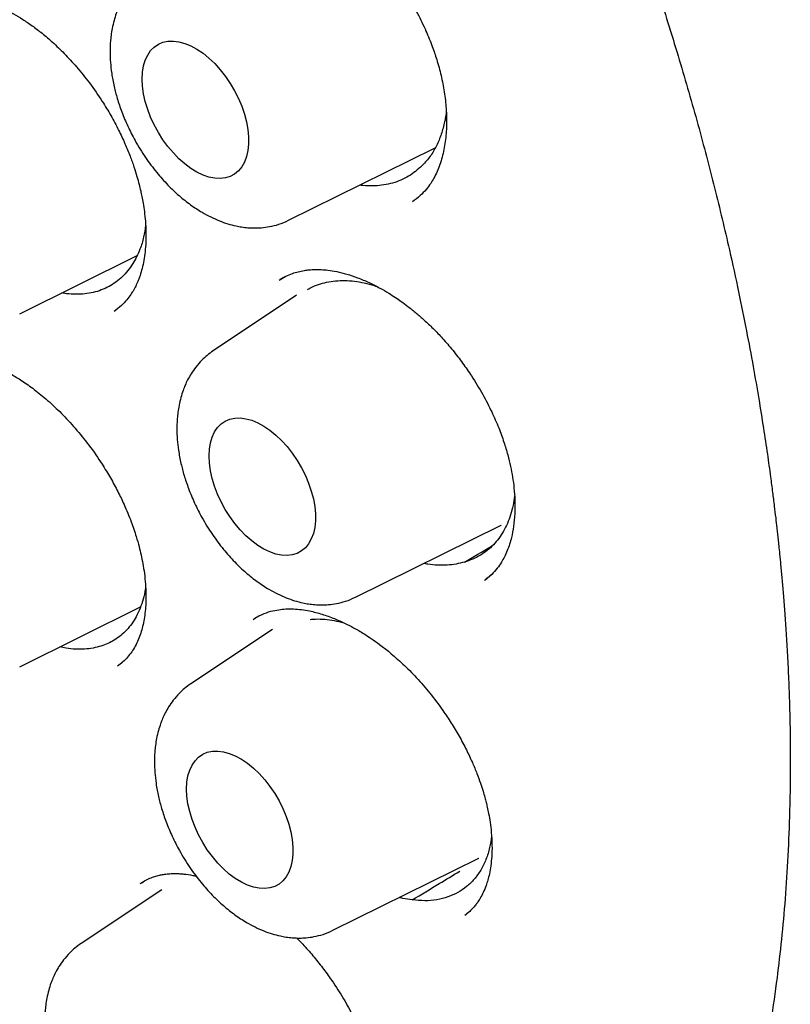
# Model space of a CAD drawing. Header units: millimetres. Extents: x 8 to 1084, y 12 to 961.
# Tile 30 of 48: x 909.63 to 915.9, y 438.56 to 446.57. Entities that reach past the tile are written whole.
import ezdxf

# ---------------------------------------------------------------- set-up
doc = ezdxf.new("R2010")
doc.units = ezdxf.units.MM

msp = doc.modelspace()

# ---------------------------------------------------------------- linework, layer by layer
at = {"color": 7, "linetype": 'Continuous', "lineweight": 30}
for p, q in [((911.8164, 444.9414), (913.0034, 445.5286)), ((913.001, 445.5274), (913.0034, 445.5286)), ((909.627, 444.1802), (910.5792, 444.6512)), ((911.781, 444.4797), (911.746, 444.46)), ((911.8809, 444.3318), (911.2028, 443.88)), ((910.3962, 444.2009), (910.4052, 444.2078)), ((912.3605, 441.8747), (913.5475, 442.4619)), ((913.5451, 442.4607), (913.5475, 442.4619)), ((913.4177, 442.0163), (913.4687, 442.0592)), ((909.627, 441.3094), (910.6113, 441.7963)), ((911.5769, 441.7231), (911.5337, 441.6979)), ((911.6846, 441.6127), (911.0201, 441.17)), ((910.4534, 441.3385), (910.4789, 441.3597)), ((912.1777, 439.1646), (913.3648, 439.7519)), ((913.3623, 439.7507), (913.3648, 439.7519)), ((910.6502, 439.5707), (910.6134, 439.5481)), ((910.7833, 439.4948), (910.1268, 439.0574)), ((913.2576, 439.2905), (913.2685, 439.3001))]:
    msp.add_line(p, q, dxfattribs=at)
at = {"color": 7, "linetype": 'Continuous', "lineweight": 30, "flags": 128}
for points in [[(910.6246, 446.0906), (910.6274, 446.146), (910.6358, 446.1975), (910.6498, 446.2442), (910.6691, 446.2858), (910.6934, 446.3215), (910.7225, 446.3509), (910.7559, 446.3737), (910.7933, 446.3895), (910.8342, 446.3982), (910.878, 446.3996), (910.9241, 446.3937), (910.9719, 446.3806), (911.0209, 446.3605), (911.0704, 446.3335), (911.1197, 446.3002), (911.1682, 446.2608), (911.2152, 446.216), (911.2603, 446.1663), (911.3026, 446.1123), (911.3418, 446.0548), (911.3773, 445.9945), (911.4086, 445.9322), (911.4354, 445.8686), (911.4572, 445.8048), (911.4739, 445.7413), (911.4851, 445.6792), (911.4907, 445.6192), (911.4907, 445.562), (911.4851, 445.5085), (911.4739, 445.4593), (911.4572, 445.4151), (911.4354, 445.3764), (911.4086, 445.3438), (911.3773, 445.3176), (911.3418, 445.2983), (911.3026, 445.286), (911.2603, 445.281), (911.2152, 445.2832), (911.1682, 445.2927), (911.1197, 445.3094), (911.0704, 445.333), (911.0209, 445.3632), (910.9719, 445.3996), (910.9241, 445.4417), (910.878, 445.4891), (910.8342, 445.541), (910.7933, 445.5968), (910.7559, 445.6559), (910.7225, 445.7173), (910.6934, 445.7803), (910.6691, 445.8441), (910.6498, 445.9079), (910.6358, 445.9707), (910.6274, 446.0319), (910.6246, 446.0906)], [(911.1687, 443.0239), (911.1715, 443.0793), (911.1799, 443.1307), (911.1939, 443.1775), (911.2131, 443.219), (911.2375, 443.2548), (911.2665, 443.2842), (911.3, 443.307), (911.3374, 443.3228), (911.3783, 443.3315), (911.422, 443.3329), (911.4681, 443.327), (911.516, 443.3139), (911.565, 443.2937), (911.6144, 443.2668), (911.6637, 443.2335), (911.7122, 443.1941), (911.7593, 443.1493), (911.8043, 443.0996), (911.8467, 443.0456), (911.8859, 442.9881), (911.9214, 442.9278), (911.9527, 442.8654), (911.9795, 442.8019), (912.0013, 442.738), (912.0179, 442.6746), (912.0291, 442.6125), (912.0348, 442.5525), (912.0348, 442.4953), (912.0291, 442.4418), (912.0179, 442.3926), (912.0013, 442.3484), (911.9795, 442.3097), (911.9527, 442.2771), (911.9214, 442.2509), (911.8859, 442.2316), (911.8467, 442.2193), (911.8043, 442.2143), (911.7593, 442.2165), (911.7122, 442.226), (911.6637, 442.2427), (911.6144, 442.2663), (911.565, 442.2964), (911.516, 442.3328), (911.4681, 442.375), (911.422, 442.4224), (911.3783, 442.4743), (911.3374, 442.5301), (911.3, 442.5891), (911.2665, 442.6506), (911.2375, 442.7136), (911.2131, 442.7774), (911.1939, 442.8411), (911.1799, 442.904), (911.1715, 442.9652), (911.1687, 443.0239)], [(910.9859, 440.3138), (910.9888, 440.3693), (910.9972, 440.4207), (911.0111, 440.4675), (911.0304, 440.509), (911.0547, 440.5447), (911.0838, 440.5742), (911.1173, 440.5969), (911.1547, 440.6128), (911.1955, 440.6214), (911.2393, 440.6228), (911.2854, 440.617), (911.3333, 440.6039), (911.3823, 440.5837), (911.4317, 440.5568), (911.481, 440.5234), (911.5295, 440.4841), (911.5766, 440.4393), (911.6216, 440.3895), (911.664, 440.3356), (911.7032, 440.278), (911.7387, 440.2177), (911.77, 440.1554), (911.7967, 440.0919), (911.8186, 440.028), (911.8352, 439.9646), (911.8464, 439.9024), (911.8521, 439.8424), (911.8521, 439.7853), (911.8464, 439.7318), (911.8352, 439.6826), (911.8186, 439.6383), (911.7967, 439.5997), (911.77, 439.567), (911.7387, 439.5409), (911.7032, 439.5215), (911.664, 439.5093), (911.6216, 439.5042), (911.5766, 439.5065), (911.5295, 439.516), (911.481, 439.5326), (911.4317, 439.5562), (911.3823, 439.5864), (911.3333, 439.6228), (911.2854, 439.665), (911.2393, 439.7123), (911.1955, 439.7642), (911.1547, 439.8201), (911.1173, 439.8791), (911.0838, 439.9405), (911.0547, 440.0035), (911.0304, 440.0673), (911.0111, 440.1311), (910.9972, 440.194), (910.9888, 440.2552), (910.9859, 440.3138)]]:
    msp.add_lwpolyline(points, dxfattribs=at)
at = {"color": 7, "linetype": 'Continuous', "lineweight": 30}
for points, knots in [([(898.9288, 462.2284), (898.9172, 462.2273), (898.8896, 462.2246), (898.846, 462.2197), (898.7892, 462.2129), (898.7198, 462.2041), (898.6368, 462.1927), (898.5421, 462.1787), (898.4359, 462.1615), (898.3191, 462.1408), (898.1386, 462.1053), (897.8998, 462.0493), (897.5924, 461.9604), (897.2751, 461.8486), (896.9502, 461.7105), (896.7026, 461.5861), (896.5272, 461.4882), (896.4231, 461.4269), (896.3286, 461.3686), (896.2461, 461.3154), (896.1751, 461.268), (896.1187, 461.2291), (896.075, 461.1983), (896.0426, 461.1751), (896.0169, 461.1564), (895.996, 461.141), (895.9751, 461.1256), (895.9483, 461.1055), (895.9118, 461.0778), (895.8652, 461.0417), (895.8097, 460.9977), (895.7482, 460.9476), (895.6837, 460.8934), (895.6186, 460.837), (895.5143, 460.7439), (895.3713, 460.6087), (895.1747, 460.406), (894.9632, 460.1652), (894.7409, 459.8811), (894.5256, 459.5713), (894.3485, 459.283), (894.2054, 459.0251), (894.0928, 458.8053), (894.0009, 458.6109), (893.9301, 458.4509), (893.8806, 458.3338), (893.8388, 458.2308), (893.8033, 458.1404), (893.7743, 458.064), (893.7516, 458.0028), (893.7349, 457.9568), (893.72, 457.9151), (893.7028, 457.8663), (893.6811, 457.8033), (893.6554, 457.727), (893.6278, 457.642), (893.5994, 457.5517), (893.5717, 457.4603), (893.5134, 457.2609), (893.4307, 456.947), (893.3428, 456.5442), (893.2737, 456.1614), (893.2195, 455.7975), (893.1742, 455.4118), (893.139, 455.0026), (893.1153, 454.5695), (893.1051, 454.1349), (893.1075, 453.7014), (893.1213, 453.2714), (893.1477, 452.823), (893.1877, 452.3561), (893.2422, 451.8709), (893.3123, 451.3678), (893.3984, 450.8495), (893.5007, 450.3195), (893.6191, 449.7811), (893.7535, 449.2353), (893.9042, 448.6829), (894.0713, 448.1245), (894.255, 447.561), (894.4551, 446.993), (894.6719, 446.4216), (894.9053, 445.8475), (895.1554, 445.2716), (895.4219, 444.695), (895.7048, 444.1186), (896.0041, 443.5433), (896.3062, 442.9944), (896.6087, 442.4723), (896.9097, 441.977), (897.2224, 441.4857), (897.5467, 440.9993), (897.8823, 440.5184), (898.2289, 440.044), (898.5848, 439.5787), (898.9461, 439.1276), (899.3084, 438.6951), (899.6687, 438.2838), (900.0261, 437.8932), (900.3798, 437.5231), (900.729, 437.1731), (901.073, 436.8426), (901.4112, 436.5311), (901.7581, 436.2249), (902.1126, 435.9256), (902.4737, 435.6353), (902.8243, 435.3665), (903.1642, 435.1182), (903.4927, 434.8896), (903.8095, 434.6796), (904.0936, 434.5002), (904.3464, 434.3474), (904.5734, 434.2154), (904.803, 434.0871), (905.0412, 433.9596), (905.2885, 433.8333), (905.5445, 433.7091), (905.8091, 433.5878), (906.0833, 433.4697), (906.331, 433.3701), (906.5502, 433.2873), (906.7392, 433.2197), (906.9318, 433.1547), (907.127, 433.0929), (907.3183, 433.0364), (907.4985, 432.9869), (907.6612, 432.9454), (907.8075, 432.9106), (907.9371, 432.8818), (908.0494, 432.8584), (908.1423, 432.8401), (908.2212, 432.8254), (908.2945, 432.8124), (908.3719, 432.7993), (908.46, 432.7852), (908.5623, 432.77), (908.6805, 432.7541), (908.8146, 432.7381), (908.9641, 432.7229), (909.1289, 432.7095), (909.3085, 432.6988), (909.5379, 432.6909), (909.8118, 432.691), (910.1244, 432.7049), (910.4367, 432.7334), (910.7025, 432.7707), (910.923, 432.8105), (911.0992, 432.8476), (911.2747, 432.8901), (911.4485, 432.9379), (911.6032, 432.9856), (911.7339, 433.0297), (911.8368, 433.0668), (911.9241, 433.1001), (911.996, 433.1287), (912.0554, 433.1532), (912.107, 433.1751), (912.156, 433.1965), (912.2072, 433.2194), (912.2646, 433.2458), (912.3316, 433.2776), (912.4094, 433.3159), (912.4976, 433.3613), (912.6013, 433.4172), (912.7211, 433.4853), (912.8571, 433.5677), (913.0043, 433.6631), (913.162, 433.7729), (913.3157, 433.8884), (913.4608, 434.0055), (913.5915, 434.1177), (913.7144, 434.2298), (913.8283, 434.3395), (913.9421, 434.4548), (914.0543, 434.5748), (914.1636, 434.6983), (914.2606, 434.8136), (914.3462, 434.92), (914.4207, 435.0166), (914.4847, 435.1024), (914.524, 435.1575), (914.5419, 435.1827)], [0, 0, 0, 0, 0.000751, 0.0018, 0.003151, 0.004982, 0.007179, 0.009743, 0.012675, 0.015974, 0.019576, 0.028136, 0.03669, 0.046867, 0.057036, 0.067198, 0.070891, 0.074469, 0.077682, 0.08052, 0.082984, 0.085073, 0.086452, 0.087601, 0.088518, 0.089204, 0.089835, 0.090752, 0.092087, 0.093774, 0.09581, 0.098154, 0.100565, 0.103008, 0.105483, 0.112448, 0.119651, 0.129161, 0.139014, 0.149173, 0.159637, 0.165918, 0.172303, 0.178792, 0.182401, 0.185596, 0.188377, 0.190745, 0.192838, 0.194448, 0.195575, 0.196455, 0.197715, 0.199387, 0.201343, 0.203604, 0.205901, 0.208202, 0.210505, 0.220829, 0.23122, 0.239155, 0.247367, 0.255918, 0.264809, 0.274038, 0.283606, 0.292078, 0.300798, 0.309767, 0.318985, 0.328452, 0.338168, 0.348115, 0.358165, 0.368293, 0.378499, 0.388783, 0.399145, 0.409585, 0.420104, 0.4307, 0.441375, 0.452128, 0.46296, 0.47387, 0.484858, 0.495925, 0.505674, 0.515483, 0.525352, 0.535282, 0.545272, 0.555323, 0.565434, 0.575486, 0.585307, 0.594897, 0.604255, 0.613382, 0.622277, 0.630941, 0.639373, 0.647574, 0.656663, 0.665449, 0.673933, 0.682115, 0.689994, 0.697571, 0.704846, 0.710337, 0.71565, 0.721068, 0.726742, 0.732672, 0.738746, 0.745068, 0.751636, 0.758452, 0.762919, 0.767485, 0.772152, 0.77692, 0.781725, 0.786166, 0.79017, 0.793739, 0.79701, 0.799802, 0.802115, 0.803956, 0.805712, 0.807615, 0.809776, 0.81235, 0.815336, 0.818736, 0.822548, 0.826773, 0.831411, 0.836456, 0.844675, 0.853018, 0.861487, 0.87008, 0.875036, 0.880033, 0.88507, 0.890148, 0.895194, 0.898747, 0.901851, 0.904506, 0.906714, 0.908473, 0.910015, 0.911535, 0.91308, 0.914854, 0.916993, 0.919496, 0.922362, 0.925593, 0.929722, 0.934324, 0.939399, 0.944948, 0.95097, 0.956028, 0.961021, 0.965747, 0.970206, 0.974398, 0.979358, 0.983884, 0.987975, 0.991632, 0.994855, 0.997644, 1, 1, 1, 1]), ([(904.244, 460.7279), (904.2486, 460.7252), (904.3246, 460.6822), (904.466, 460.5978), (904.6618, 460.4788), (904.8395, 460.3671), (904.9988, 460.2643), (905.1398, 460.1712), (905.2625, 460.0885), (905.367, 460.017), (905.4482, 459.9606), (905.5087, 459.9181), (905.5512, 459.8881), (905.5836, 459.8651), (905.6115, 459.8452), (905.6398, 459.8249), (905.6742, 459.8002), (905.7146, 459.7711), (905.7618, 459.7367), (905.8159, 459.6971), (905.8907, 459.6419), (905.9886, 459.5688), (906.1096, 459.477), (906.2556, 459.3643), (906.4263, 459.2298), (906.6229, 459.0709), (906.8312, 458.8981), (907.0614, 458.7019), (907.3142, 458.4798), (907.5902, 458.2291), (907.8796, 457.957), (908.1818, 457.6625), (908.4962, 457.3446), (908.8153, 457.0093), (909.1382, 456.657), (909.4637, 456.2879), (909.7968, 455.895), (910.1367, 455.4774), (910.4883, 455.0268), (910.845, 454.5488), (911.2, 454.0504), (911.5415, 453.5481), (911.8691, 453.0434), (912.1827, 452.5373), (912.4996, 452.0012), (912.8173, 451.4357), (913.1327, 450.8413), (913.4289, 450.2503), (913.7076, 449.6603), (913.9686, 449.0726), (914.2121, 448.4883), (914.4367, 447.9119), (914.6428, 447.3444), (914.8299, 446.79), (914.9987, 446.2492), (915.1502, 445.7225), (915.2858, 445.2074), (915.3942, 444.7537), (915.479, 444.3664), (915.5431, 444.0497), (915.5976, 443.7597), (915.6434, 443.4961), (915.6816, 443.2586), (915.7133, 443.0471), (915.7375, 442.8728), (915.756, 442.7319), (915.7698, 442.621), (915.7813, 442.5247), (915.7897, 442.4508), (915.7962, 442.3927), (915.8015, 442.3439), (915.8074, 442.2879), (915.8145, 442.2186), (915.8232, 442.1299), (915.8331, 442.0224), (915.8438, 441.8976), (915.8548, 441.7572), (915.866, 441.5982), (915.8766, 441.4209), (915.886, 441.2293), (915.8967, 440.9428), (915.9029, 440.5762), (915.8978, 440.1566), (915.8828, 439.7735), (915.8602, 439.4246), (915.8304, 439.0939), (915.7922, 438.7624), (915.745, 438.4326), (915.6886, 438.1066), (915.6273, 437.8038), (915.5623, 437.5231), (915.4948, 437.2639), (915.424, 437.0187), (915.3508, 436.788), (915.2758, 436.5717), (915.2023, 436.3756), (915.1312, 436.1986), (915.0632, 436.0398), (914.9993, 435.8984), (914.9396, 435.7728), (914.8849, 435.6627), (914.8359, 435.5676), (914.798, 435.4966), (914.7702, 435.4456), (914.7492, 435.4075), (914.7248, 435.3641), (914.6932, 435.3087), (914.6535, 435.2408), (914.6067, 435.1628), (914.5537, 435.0775), (914.4944, 434.9851), (914.4321, 434.8916), (914.3657, 434.7959), (914.2944, 434.6967), (914.2129, 434.5881), (914.1205, 434.4708), (914.0167, 434.3457), (913.9257, 434.2423), (913.8546, 434.1649), (913.8108, 434.1183), (913.7751, 434.0811), (913.7481, 434.0534), (913.7212, 434.026), (913.687, 433.9919), (913.6408, 433.9466), (913.5847, 433.8931), (913.5194, 433.8324), (913.4435, 433.7645), (913.3355, 433.6715), (913.1955, 433.558), (913.0217, 433.4286), (912.8413, 433.3047), (912.7171, 433.2291), (912.6561, 433.1919)], [0, 0, 0, 0, 0.000511, 0.008381, 0.015583, 0.022115, 0.027978, 0.033172, 0.037696, 0.04155, 0.044735, 0.046684, 0.048256, 0.04945, 0.050269, 0.051352, 0.05259, 0.054082, 0.055828, 0.057829, 0.060084, 0.06414, 0.06871, 0.073546, 0.080426, 0.087769, 0.095574, 0.103842, 0.113754, 0.124257, 0.135353, 0.147042, 0.159323, 0.172196, 0.184876, 0.198083, 0.211816, 0.226076, 0.240863, 0.256969, 0.272939, 0.288717, 0.304304, 0.319698, 0.3349, 0.35257, 0.369974, 0.38711, 0.403979, 0.42088, 0.437503, 0.45385, 0.469919, 0.48571, 0.500949, 0.51592, 0.530624, 0.545044, 0.554945, 0.564113, 0.572549, 0.580253, 0.587224, 0.593462, 0.598969, 0.60271, 0.606017, 0.60889, 0.611341, 0.612658, 0.614124, 0.615739, 0.617709, 0.620391, 0.623789, 0.627492, 0.631784, 0.636666, 0.642137, 0.648197, 0.654505, 0.668997, 0.68296, 0.69498, 0.70658, 0.717758, 0.728516, 0.740776, 0.75244, 0.763511, 0.773986, 0.783869, 0.793157, 0.802614, 0.811387, 0.819519, 0.827009, 0.83386, 0.84007, 0.84564, 0.850693, 0.855071, 0.858775, 0.860642, 0.862277, 0.864208, 0.866871, 0.87028, 0.874121, 0.878383, 0.883067, 0.888173, 0.892849, 0.89815, 0.904086, 0.910656, 0.91786, 0.925698, 0.929098, 0.931998, 0.934317, 0.936055, 0.937216, 0.939478, 0.94252, 0.945896, 0.949894, 0.954516, 0.959629, 0.969181, 0.979237, 0.989797, 1, 1, 1, 1]), ([(911.2239, 447.5834), (911.243, 447.5942), (911.2786, 447.6145), (911.3327, 447.6352), (911.3841, 447.6496), (911.4306, 447.6582), (911.4697, 447.6625), (911.5012, 447.6642), (911.5498, 447.6651), (911.6179, 447.6605), (911.7132, 447.6435), (911.8043, 447.6177), (911.8946, 447.5835), (911.9801, 447.5443), (912.0654, 447.4979), (912.1429, 447.4495), (912.206, 447.4055), (912.2542, 447.3693), (912.2911, 447.3399), (912.3257, 447.3112), (912.3665, 447.2756), (912.4182, 447.2278), (912.4799, 447.1661), (912.5505, 447.0889), (912.6276, 446.9955), (912.705, 446.8907), (912.7872, 446.7657), (912.8651, 446.6294), (912.9337, 446.4873), (912.9847, 446.362), (913.026, 446.241), (913.0597, 446.1169), (913.0858, 445.983), (913.1011, 445.847), (913.1043, 445.7112), (913.0938, 445.5774), (913.0729, 445.4729), (913.0487, 445.3943), (913.0264, 445.3378), (913.0005, 445.2855), (912.9708, 445.2368), (912.9344, 445.1884), (912.8863, 445.1371), (912.8464, 445.108), (912.8249, 445.0922)], [0, 0, 0, 0, 0.026609, 0.049752, 0.069415, 0.089196, 0.103351, 0.112416, 0.121022, 0.151599, 0.178709, 0.209826, 0.232827, 0.257647, 0.283551, 0.306022, 0.324278, 0.338298, 0.348063, 0.356669, 0.36868, 0.384144, 0.403069, 0.425461, 0.451335, 0.480075, 0.507647, 0.545411, 0.57884, 0.60792, 0.632664, 0.662828, 0.69467, 0.728122, 0.762969, 0.799362, 0.837993, 0.858007, 0.877777, 0.897344, 0.915352, 0.938498, 0.966723, 1, 1, 1, 1]), ([(910.6587, 446.9467), (910.6417, 446.9345), (910.6084, 446.9107), (910.5602, 446.8655), (910.5157, 446.8143), (910.48, 446.7633), (910.4517, 446.7137), (910.4297, 446.6666), (910.411, 446.619), (910.3941, 446.5653), (910.3802, 446.5059), (910.3709, 446.448), (910.3657, 446.3976), (910.3632, 446.3537), (910.3622, 446.2976), (910.365, 446.2258), (910.3757, 446.1307), (910.394, 446.0332), (910.4214, 445.929), (910.4578, 445.8209), (910.506, 445.7059), (910.5701, 445.58), (910.6483, 445.4532), (910.7388, 445.332), (910.8307, 445.2288), (910.9231, 445.1412), (911.0164, 445.067), (911.1256, 444.9954), (911.249, 444.9343), (911.3581, 444.9006), (911.4361, 444.8862), (911.4875, 444.8802), (911.5409, 444.878), (911.6005, 444.8804), (911.6655, 444.8892), (911.7398, 444.9075), (911.7898, 444.9296), (911.8164, 444.9414)], [0, 0, 0, 0, 0.020365, 0.039774, 0.067345, 0.093119, 0.114809, 0.132448, 0.14862, 0.169513, 0.192471, 0.212536, 0.229647, 0.243877, 0.256785, 0.285856, 0.314655, 0.349481, 0.380193, 0.414834, 0.453282, 0.491656, 0.539877, 0.58485, 0.626658, 0.665672, 0.703546, 0.740594, 0.793901, 0.843153, 0.859712, 0.878204, 0.899207, 0.918782, 0.942078, 0.969149, 1, 1, 1, 1]), ([(908.8107, 446.7016), (908.8313, 446.7131), (908.8695, 446.7343), (908.929, 446.7542), (908.9823, 446.7658), (909.0431, 446.7729), (909.1143, 446.7732), (909.1959, 446.7639), (909.2863, 446.7445), (909.3853, 446.7126), (909.4841, 446.6705), (909.573, 446.6242), (909.6529, 446.5762), (909.7304, 446.5238), (909.8116, 446.4622), (909.899, 446.3876), (909.9934, 446.2969), (910.0942, 446.1869), (910.1992, 446.0563), (910.2918, 445.923), (910.3701, 445.7938), (910.4316, 445.6791), (910.4835, 445.5686), (910.5248, 445.4682), (910.5567, 445.3791), (910.5808, 445.3019), (910.5986, 445.2369), (910.6117, 445.1826), (910.6227, 445.1315), (910.633, 445.0755), (910.6431, 445.0082), (910.6512, 444.9301), (910.6555, 444.8465), (910.6546, 444.7636), (910.6488, 444.6861), (910.6386, 444.6149), (910.6248, 444.5506), (910.6103, 444.501), (910.5971, 444.4642), (910.5867, 444.4385), (910.5767, 444.4164), (910.5661, 444.3949), (910.5519, 444.3686), (910.5306, 444.3339), (910.4982, 444.2905), (910.4538, 444.2425), (910.4158, 444.2149), (910.3951, 444.1999)], [0, 0, 0, 0, 0.0317, 0.058654, 0.080857, 0.098282, 0.126772, 0.153509, 0.182002, 0.213334, 0.243816, 0.269689, 0.291358, 0.313387, 0.336943, 0.362401, 0.391065, 0.42307, 0.458435, 0.497172, 0.524885, 0.553219, 0.579162, 0.602473, 0.623102, 0.64098, 0.656138, 0.668597, 0.679272, 0.692594, 0.709135, 0.72887, 0.75142, 0.773914, 0.79574, 0.816909, 0.837439, 0.85682, 0.867179, 0.876529, 0.884879, 0.892245, 0.901202, 0.917503, 0.939427, 0.966929, 1, 1, 1, 1]), ([(913.0995, 445.8261), (913.0994, 445.8258), (913.097, 445.7874), (913.0817, 445.7169), (913.0527, 445.6153), (913.0099, 445.5232), (912.9564, 445.4401), (912.9115, 445.3957), (912.889, 445.3735)], [0, 0, 0, 0, 0.001503, 0.197045, 0.392017, 0.594478, 0.797599, 1, 1, 1, 1]), ([(912.889, 445.3735), (912.8718, 445.3582), (912.8372, 445.3274), (912.7784, 445.2903), (912.7146, 445.2601), (912.6462, 445.2383), (912.5746, 445.2247), (912.4999, 445.2199), (912.4399, 445.2209), (912.4043, 445.2264), (912.3954, 445.2278)], [0, 0, 0, 0, 0.134287, 0.269507, 0.407667, 0.546843, 0.682088, 0.817333, 0.954509, 1, 1, 1, 1]), ([(910.6519, 444.8995), (910.6472, 444.8675), (910.6372, 444.7992), (910.6052, 444.6923), (910.569, 444.6266), (910.5483, 444.5889)], [0, 0, 0, 0, 0.2725472, 0.5819881, 1, 1, 1, 1]), ([(910.5483, 444.5889), (910.5354, 444.5695), (910.5095, 444.5307), (910.463, 444.4807), (910.4121, 444.4371), (910.3739, 444.4146), (910.3553, 444.4036)], [0, 0, 0, 0, 0.248898, 0.499524, 0.7556, 1, 1, 1, 1]), ([(911.7386, 444.4551), (911.7569, 444.4662), (911.7912, 444.4871), (911.8438, 444.5085), (911.8938, 444.5237), (911.9394, 444.533), (911.9778, 444.5379), (912.0089, 444.5402), (912.0419, 444.5414), (912.0838, 444.5406), (912.1411, 444.5357), (912.2098, 444.5245), (912.2905, 444.5045), (912.3784, 444.4752), (912.469, 444.437), (912.5543, 444.3938), (912.6265, 444.3519), (912.6842, 444.3151), (912.7363, 444.2792), (912.7924, 444.2379), (912.8551, 444.1877), (912.9235, 444.1281), (912.9956, 444.0594), (913.0736, 443.9775), (913.1545, 443.8832), (913.2331, 443.7811), (913.3158, 443.6615), (913.396, 443.5291), (913.4693, 443.3873), (913.5262, 443.2573), (913.5691, 443.1403), (913.6008, 443.0351), (913.6239, 442.9396), (913.6407, 442.8497), (913.6528, 442.7582), (913.6599, 442.6589), (913.6593, 442.5534), (913.6496, 442.4515), (913.6339, 442.3701), (913.6161, 442.3062), (913.5972, 442.2534), (913.5741, 442.2029), (913.547, 442.1549), (913.5134, 442.1069), (913.4686, 442.056), (913.4311, 442.027), (913.4109, 442.0112)], [0, 0, 0, 0, 0.026776, 0.050061, 0.069842, 0.089734, 0.103957, 0.113056, 0.121875, 0.137336, 0.154733, 0.177728, 0.202113, 0.227907, 0.255105, 0.280212, 0.300717, 0.316592, 0.329261, 0.344924, 0.364293, 0.383275, 0.40485, 0.429023, 0.45581, 0.48366, 0.510137, 0.547172, 0.580964, 0.611495, 0.638775, 0.663143, 0.685884, 0.707141, 0.728763, 0.754377, 0.78398, 0.813929, 0.842145, 0.860275, 0.87886, 0.898079, 0.91603, 0.939034, 0.967034, 1, 1, 1, 1]), ([(911.9693, 444.3771), (911.9779, 444.3824), (912.0058, 444.3995), (912.0582, 444.4201), (912.1259, 444.4393), (912.1983, 444.4501), (912.274, 444.4527), (912.3521, 444.4471), (912.4321, 444.4329), (912.4931, 444.4179), (912.5276, 444.4052), (912.5343, 444.4027)], [0, 0, 0, 0, 0.057577, 0.18661, 0.315643, 0.44652, 0.579304, 0.708337, 0.83737, 0.968247, 1, 1, 1, 1]), ([(910.3522, 444.4017), (910.3323, 444.3921), (910.2922, 444.3725), (910.2264, 444.3532), (910.1564, 444.3412), (910.0832, 444.3383), (910.0211, 444.3413), (909.9833, 444.3482), (909.9711, 444.3504)], [0, 0, 0, 0, 0.18026, 0.363745, 0.54723, 0.734053, 0.914314, 1, 1, 1, 1]), ([(911.2028, 443.88), (911.1857, 443.8678), (911.1525, 443.844), (911.1043, 443.7987), (911.0598, 443.7476), (911.0241, 443.6966), (910.9958, 443.647), (910.9737, 443.5999), (910.9551, 443.5523), (910.9382, 443.4986), (910.9242, 443.4391), (910.9149, 443.3813), (910.9097, 443.3309), (910.9073, 443.287), (910.9063, 443.2309), (910.9091, 443.1591), (910.9198, 443.064), (910.9381, 442.9665), (910.9655, 442.8622), (911.0019, 442.7542), (911.0501, 442.6392), (911.1141, 442.5133), (911.1924, 442.3865), (911.2829, 442.2653), (911.3748, 442.1621), (911.4672, 442.0745), (911.5604, 442.0003), (911.6696, 441.9286), (911.7931, 441.8676), (911.9022, 441.8339), (911.9802, 441.8195), (912.0316, 441.8134), (912.085, 441.8112), (912.1446, 441.8136), (912.2095, 441.8225), (912.2839, 441.8407), (912.3338, 441.8629), (912.3604, 441.8746)], [0, 0, 0, 0, 0.020365, 0.039774, 0.067345, 0.093119, 0.114809, 0.132448, 0.14862, 0.169513, 0.192471, 0.212536, 0.229647, 0.243877, 0.256785, 0.285856, 0.314655, 0.349481, 0.380193, 0.414834, 0.453282, 0.491656, 0.539877, 0.58485, 0.626658, 0.665672, 0.703546, 0.740594, 0.793901, 0.843153, 0.859712, 0.878204, 0.899207, 0.918782, 0.942078, 0.969149, 1, 1, 1, 1]), ([(908.7807, 443.7773), (908.8042, 443.7909), (908.8505, 443.8175), (908.9373, 443.8428), (909.038, 443.8525), (909.1354, 443.8451), (909.2251, 443.8277), (909.3046, 443.8048), (909.3772, 443.7782), (909.4391, 443.7513), (909.4983, 443.7225), (909.5653, 443.6862), (909.6501, 443.6341), (909.7491, 443.5643), (909.8573, 443.4759), (909.9694, 443.3704), (910.0824, 443.2482), (910.1942, 443.1096), (910.2892, 442.9732), (910.3665, 442.8465), (910.4259, 442.7373), (910.4832, 442.6183), (910.5337, 442.4956), (910.5727, 442.3808), (910.5983, 442.2907), (910.616, 442.2175), (910.6307, 442.1447), (910.6433, 442.0647), (910.6546, 441.9556), (910.6567, 441.8279), (910.6428, 441.6949), (910.6192, 441.5983), (910.5926, 441.5273), (910.5681, 441.4764), (910.5381, 441.4272), (910.5046, 441.3842), (910.4664, 441.3453), (910.4385, 441.3245), (910.4239, 441.3137)], [0, 0, 0, 0, 0.039703, 0.078189, 0.115491, 0.150827, 0.17752, 0.202789, 0.225715, 0.244225, 0.258402, 0.277749, 0.302058, 0.331223, 0.363058, 0.396727, 0.432256, 0.469662, 0.508945, 0.536188, 0.562763, 0.587336, 0.620403, 0.648736, 0.668026, 0.684374, 0.701358, 0.721387, 0.744433, 0.78576, 0.825362, 0.864143, 0.884009, 0.904193, 0.924988, 0.947785, 0.972782, 1, 1, 1, 1]), ([(913.656, 442.6977), (913.6525, 442.6724), (913.645, 442.6189), (913.625, 442.545), (913.5988, 442.4749), (913.5668, 442.4112), (913.5287, 442.3527), (913.4843, 442.3), (913.4342, 442.2539), (913.378, 442.2146), (913.3162, 442.1825), (913.2705, 442.1682), (913.2477, 442.161)], [0, 0, 0, 0, 0.093265, 0.197093, 0.294259, 0.391427, 0.491194, 0.59096, 0.691666, 0.792367, 0.896184, 1, 1, 1, 1]), ([(913.2477, 442.161), (913.3214, 442.2039), (913.3968, 442.2478), (913.4727, 442.2919), (913.4745, 442.2929)], [0, 0, 0, 0, 0.977104, 1, 1, 1, 1]), ([(913.2477, 442.161), (913.2253, 442.1549), (913.1803, 442.1427), (913.1075, 442.1343), (913.0309, 442.1339), (912.9667, 442.1391), (912.9278, 442.1472), (912.9163, 442.1496)], [0, 0, 0, 0, 0.2220159, 0.4455733, 0.6739925, 0.9040916, 1, 1, 1, 1]), ([(910.6516, 441.9586), (910.6508, 441.952), (910.6471, 441.9173), (910.6331, 441.8586), (910.6089, 441.7839), (910.5774, 441.717), (910.5406, 441.6582), (910.4987, 441.6067), (910.4509, 441.5617), (910.3993, 441.5252), (910.3454, 441.4965), (910.3079, 441.4837), (910.289, 441.4772)], [0, 0, 0, 0, 0.026662, 0.138732, 0.254428, 0.37013, 0.47723, 0.584331, 0.694425, 0.804515, 0.901965, 1, 1, 1, 1]), ([(911.5276, 441.6936), (911.5514, 441.7082), (911.5958, 441.7355), (911.6666, 441.7601), (911.7311, 441.7737), (911.7927, 441.7798), (911.8553, 441.7801), (911.9205, 441.7745), (911.9975, 441.7618), (912.087, 441.7388), (912.1845, 441.7039), (912.2705, 441.6655), (912.3364, 441.6316), (912.3878, 441.6026), (912.4352, 441.5739), (912.4921, 441.537), (912.5617, 441.4877), (912.6486, 441.4198), (912.7494, 441.331), (912.8592, 441.2201), (912.9687, 441.0936), (913.0628, 440.9689), (913.1418, 440.8507), (913.2062, 440.7433), (913.2636, 440.6359), (913.3115, 440.5343), (913.3489, 440.4441), (913.3773, 440.3664), (913.3983, 440.3014), (913.4134, 440.249), (913.4246, 440.2056), (913.435, 440.1619), (913.4462, 440.1082), (913.458, 440.0391), (913.4685, 439.9522), (913.4735, 439.8584), (913.4713, 439.7675), (913.4635, 439.6905), (913.4522, 439.6264), (913.439, 439.5737), (913.4228, 439.5232), (913.4025, 439.4739), (913.3825, 439.4361), (913.3675, 439.4113), (913.3562, 439.394), (913.3411, 439.3734), (913.319, 439.3467), (913.2891, 439.3156), (913.2644, 439.2961), (913.2508, 439.2853)], [0, 0, 0, 0, 0.036526, 0.067962, 0.094281, 0.115417, 0.137477, 0.158742, 0.179677, 0.210483, 0.240134, 0.265108, 0.284636, 0.29633, 0.308555, 0.324458, 0.344044, 0.367235, 0.398724, 0.432055, 0.467241, 0.504266, 0.529957, 0.556426, 0.583205, 0.607495, 0.628825, 0.647211, 0.662661, 0.675185, 0.684869, 0.694056, 0.70745, 0.725032, 0.746586, 0.775003, 0.80068, 0.823645, 0.843923, 0.861533, 0.877054, 0.898458, 0.917593, 0.92347, 0.930026, 0.940782, 0.956056, 0.975806, 1, 1, 1, 1]), ([(911.9925, 441.6939), (912.0068, 441.6953), (912.0449, 441.699), (912.1105, 441.6958), (912.1871, 441.6863), (912.2395, 441.6732), (912.2652, 441.6668)], [0, 0, 0, 0, 0.167646, 0.4487492, 0.7298523, 1, 1, 1, 1]), ([(910.289, 441.4772), (910.2677, 441.4713), (910.2249, 441.4593), (910.1553, 441.4512), (910.0818, 441.451), (910.0142, 441.4574), (909.9706, 441.4671), (909.9536, 441.4709)], [0, 0, 0, 0, 0.211208, 0.423882, 0.641181, 0.860079, 1, 1, 1, 1]), ([(911.02, 441.17), (911.003, 441.1578), (910.9698, 441.134), (910.9215, 441.0887), (910.877, 441.0376), (910.8413, 440.9865), (910.8131, 440.9369), (910.791, 440.8898), (910.7724, 440.8422), (910.7555, 440.7886), (910.7415, 440.7291), (910.7322, 440.6713), (910.727, 440.6208), (910.7246, 440.577), (910.7236, 440.5209), (910.7264, 440.449), (910.737, 440.3539), (910.7554, 440.2565), (910.7828, 440.1522), (910.8192, 440.0441), (910.8674, 439.9291), (910.9314, 439.8033), (911.0096, 439.6764), (911.1002, 439.5553), (911.1921, 439.4521), (911.2845, 439.3645), (911.3777, 439.2903), (911.4869, 439.2186), (911.6104, 439.1575), (911.7194, 439.1238), (911.7975, 439.1094), (911.8489, 439.1034), (911.9023, 439.1012), (911.9619, 439.1036), (912.0268, 439.1125), (912.1011, 439.1307), (912.1511, 439.1528), (912.1777, 439.1646)], [0, 0, 0, 0, 0.0203653, 0.0397739, 0.067345, 0.0931186, 0.1148087, 0.1324484, 0.1486196, 0.1695133, 0.1924713, 0.2125361, 0.2296466, 0.2438766, 0.2567855, 0.2858563, 0.3146552, 0.3494814, 0.3801932, 0.4148337, 0.453282, 0.4916563, 0.5398772, 0.5848498, 0.6266576, 0.6656721, 0.7035456, 0.7405935, 0.7939008, 0.8431527, 0.8597124, 0.8782041, 0.8992066, 0.9187821, 0.942078, 0.9691487, 1, 1, 1, 1]), ([(913.4683, 439.9293), (913.464, 439.8986), (913.4547, 439.8319), (913.4251, 439.74), (913.3829, 439.6532), (913.3294, 439.579), (913.2662, 439.5181), (913.1947, 439.4699), (913.1141, 439.4336), (913.0246, 439.4112), (912.9274, 439.402), (912.8579, 439.4087), (912.8233, 439.412)], [0, 0, 0, 0, 0.087608, 0.190113, 0.292973, 0.395485, 0.494238, 0.593285, 0.692043, 0.794594, 0.897479, 1, 1, 1, 1]), ([(912.8233, 439.412), (912.8965, 439.4564), (913.0249, 439.5341), (913.1543, 439.6119), (913.21, 439.6453)], [0, 0, 0, 0, 0.56971, 1, 1, 1, 1]), ([(910.609, 439.5446), (910.6239, 439.5544), (910.6518, 439.5726), (910.6949, 439.592), (910.735, 439.6058), (910.7711, 439.6148), (910.8014, 439.6202), (910.8269, 439.6234), (910.8499, 439.6253), (910.8741, 439.6264), (910.901, 439.6266), (910.9306, 439.6255), (910.9753, 439.6217), (911.021, 439.6158), (911.0577, 439.6067), (911.0684, 439.604)], [0, 0, 0, 0, 0.134354, 0.251285, 0.350719, 0.441487, 0.509693, 0.556044, 0.599194, 0.646579, 0.69824, 0.754106, 0.81408, 0.945938, 1, 1, 1, 1]), ([(912.8233, 439.412), (912.7976, 439.4152), (912.7628, 439.4195), (912.7267, 439.429), (912.7173, 439.4315)], [0, 0, 0, 0, 0.73845, 1, 1, 1, 1]), ([(911.8811, 439.1029), (911.8942, 439.0901), (911.9369, 439.0483), (912.0044, 438.9705), (912.0833, 438.8735), (912.1673, 438.7591), (912.2525, 438.6288), (912.334, 438.4842), (912.4009, 438.345), (912.4503, 438.2216), (912.4851, 438.1172), (912.5082, 438.0344), (912.524, 437.967), (912.5347, 437.9128), (912.5438, 437.8581), (912.5521, 437.793), (912.5583, 437.7111), (912.5587, 437.6188), (912.5516, 437.5338), (912.5385, 437.4588), (912.5214, 437.3945), (912.4965, 437.3292), (912.4629, 437.2667), (912.4183, 437.2061), (912.38, 437.1736), (912.3595, 437.1563)], [0, 0, 0, 0, 0.020323, 0.066329, 0.111828, 0.156014, 0.219741, 0.280361, 0.337841, 0.392202, 0.432973, 0.468041, 0.496839, 0.519379, 0.538813, 0.569796, 0.608676, 0.655099, 0.706964, 0.744339, 0.783962, 0.82607, 0.875253, 0.933242, 1, 1, 1, 1]), ([(910.1268, 439.0574), (910.1098, 439.0452), (910.0765, 439.0214), (910.0283, 438.9761), (909.9838, 438.925), (909.9481, 438.874), (909.9198, 438.8243), (909.8977, 438.7773), (909.8791, 438.7297), (909.8622, 438.676), (909.8483, 438.6165), (909.8389, 438.5587), (909.8338, 438.5082), (909.8313, 438.4644), (909.8303, 438.4083), (909.8331, 438.3365), (909.8438, 438.2414), (909.8621, 438.1439), (909.8895, 438.0396), (909.9259, 437.9315), (909.9741, 437.8166), (910.0382, 437.6907), (910.1164, 437.5639), (910.2069, 437.4427), (910.2988, 437.3395), (910.3912, 437.2519), (910.4845, 437.1777), (910.5936, 437.106), (910.7171, 437.045), (910.8262, 437.0113), (910.9042, 436.9969), (910.9556, 436.9908), (911.009, 436.9886), (911.0686, 436.991), (911.1335, 436.9999), (911.2079, 437.0181), (911.2578, 437.0402), (911.2845, 437.052)], [0, 0, 0, 0, 0.020365, 0.039774, 0.067345, 0.093119, 0.114809, 0.132448, 0.14862, 0.169513, 0.192471, 0.212536, 0.229647, 0.243877, 0.256785, 0.285856, 0.314655, 0.349481, 0.380193, 0.414834, 0.453282, 0.491656, 0.539877, 0.58485, 0.626658, 0.665672, 0.703546, 0.740594, 0.793901, 0.843153, 0.859712, 0.878204, 0.899207, 0.918782, 0.942078, 0.969149, 1, 1, 1, 1])]:
    msp.add_open_spline(points, degree=3, knots=knots, dxfattribs=at)

doc.saveas('drawing.dxf')
